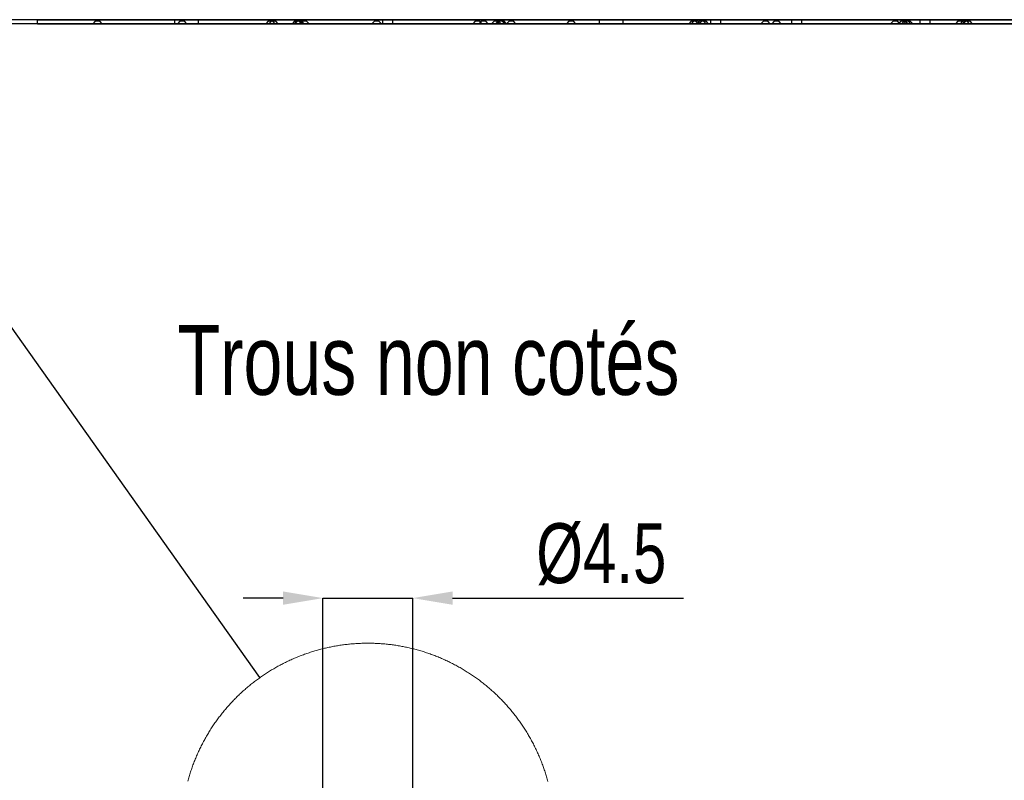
# Model space of a CAD drawing. Header units: millimetres. Extents: x 0 to 841, y 0 to 594.
# Tile 7 of 15: x 575 to 625, y 38 to 76. Entities that reach past the tile are written whole.
import ezdxf

# ---------------------------------------------------------------- set-up
doc = ezdxf.new("R2010")
doc.units = ezdxf.units.MM
doc.header["$PDSIZE"] = -1
doc.layers.add('COTES', color=1, linetype='Continuous')
doc.layers.add('NOTES', color=6, linetype='Continuous')
doc.layers.add('TRAIT-FORT', color=4, linetype='Continuous', lineweight=25)
doc.styles.add('SLDTEXTSTYLE0', font='TXT', dxfattribs={"width": 0.75})
doc.dimstyles.new('SLDDIMSTYLE8', dxfattribs={"dimtxt": 0.18, "dimasz": 2, "dimexe": 0, "dimexo": 0.0625, "dimgap": 0, "dimtad": 0, "dimtih": 1, "dimtoh": 1, "dimdec": 0, "dimrnd": 1e-09, "dimzin": 0, "dimdsep": 46, "dimtxsty": 'Standard', "dimblk1": 'NONE', "dimblk2": 'NONE', "dimsah": 1, "dimcen": 0.09, "dimadec": 0, "dimazin": 0, "dimtfac": 2, "dimtdec": 0, "dimtofl": 0, "dimtmove": 0, "dimatfit": 3, "dimldrblk": 'NONE', "dimfxl": 1, "dimfrac": 2, "dimtolj": 1, "dimtzin": 0, "dimarcsym": 0})
doc.dimstyles.new('SLDDIMSTYLE9', dxfattribs={"dimtxt": 3, "dimasz": 2, "dimexe": 0, "dimexo": 0.0625, "dimgap": 0.75, "dimtad": 1, "dimdec": 1, "dimrnd": 1e-09, "dimzin": 12, "dimdsep": 46, "dimtxsty": 'SLDTEXTSTYLE0', "dimsah": 1, "dimcen": 0.09, "dimadec": 0, "dimazin": 3, "dimtfac": 1, "dimtdec": 1, "dimtmove": 0, "dimatfit": 0, "dimfxl": 1, "dimfrac": 2, "dimtolj": 1, "dimtzin": 12, "dimarcsym": 0})

# ---------------------------------------------------------------- blocks, each defined once
blk = doc.blocks.new('_None')
blk = doc.blocks.new('_D_131')
at = {"layer": 'COTES', "color": 0, "lineweight": -2, "transparency": 16777216}
for p, q in [((588.504, 47.236), (586.504, 47.236)), ((590.504, 34.144), (590.504, 47.236)), ((590.504, 47.236), (595.004, 47.236)), ((595.004, 34.144), (595.004, 47.236)), ((597.004, 47.236), (608.587, 47.236))]:
    blk.add_line(p, q, dxfattribs=at)
at = {"layer": 'COTES', "color": 0, "transparency": 16777216}
for points in [[(588.504, 47.57), (588.504, 46.903), (590.504, 47.236)], [(597.004, 47.57), (597.004, 46.903), (595.004, 47.236)]]:
    blk.add_solid(points, dxfattribs=at)
at = {"layer": 'Defpoints', "color": 0, "transparency": 16777216}
for p in [(590.504, 47.236), (590.504, 34.081), (595.004, 34.081)]:
    blk.add_point(p, dxfattribs=at)
at = {"layer": 'COTES', "color": 0, "transparency": 16777216, "insert": (604.462, 50.986), "char_height": 3, "attachment_point": 2, "style": 'SLDTEXTSTYLE0'}
blk.add_mtext('\\A1;%%c4.5', dxfattribs=at)

msp = doc.modelspace()

# ---------------------------------------------------------------- linework, layer by layer
at = {"lineweight": 18, "flags": 128}
msp.add_lwpolyline([(583.73, 38.06083), (583.74621, 38.11982), (583.76266, 38.1787), (583.77935, 38.23747), (583.79676, 38.29613), (583.8144, 38.35467), (583.83228, 38.4131), (583.85064, 38.47141), (583.86947, 38.5296), (583.88855, 38.58766), (583.9081, 38.6456), (583.92812, 38.70341), (583.94839, 38.76108), (583.96913, 38.81863), (583.99011, 38.87603), (584.01157, 38.9333), (584.03327, 38.99043), (584.05544, 39.04741), (584.07785, 39.10424), (584.10098, 39.16093), (584.1241, 39.21747), (584.14771, 39.27385), (584.17179, 39.33008), (584.19611, 39.38615), (584.2209, 39.44206), (584.24594, 39.4978), (584.27145, 39.55338), (584.29743, 39.60879), (584.32366, 39.66403), (584.35013, 39.7191), (584.37707, 39.77399), (584.40425, 39.82871), (584.4319, 39.88325), (584.46004, 39.9376), (584.48841, 39.99177), (584.51702, 40.04576), (584.54611, 40.09955), (584.57543, 40.15316), (584.60523, 40.20657), (584.63527, 40.25978), (584.66579, 40.3128), (584.69655, 40.36561), (584.72778, 40.41823), (584.75925, 40.47063), (584.7912, 40.52283), (584.82315, 40.57483), (584.85581, 40.62661), (584.88871, 40.67817), (584.92185, 40.72952), (584.95523, 40.78066), (584.98909, 40.83157), (585.02342, 40.88226), (585.05799, 40.93272), (585.0928, 40.98296), (585.12785, 41.03297), (585.16337, 41.08274), (585.19913, 41.13229), (585.23537, 41.1816), (585.27185, 41.23067), (585.30857, 41.2795), (585.34576, 41.32809), (585.38319, 41.37643), (585.42086, 41.42453), (585.45901, 41.47238), (585.4974, 41.51999), (585.53602, 41.56734), (585.57512, 41.61443), (585.61446, 41.66127), (585.65404, 41.70785), (585.69385, 41.75417), (585.73415, 41.80023), (585.77468, 41.84603), (585.81545, 41.89156), (585.85645, 41.93682), (585.89794, 41.98181), (585.93966, 42.02653), (585.98162, 42.07098), (586.02382, 42.11515), (586.0665, 42.15904), (586.10918, 42.20265), (586.15233, 42.24598), (586.19572, 42.28903), (586.23959, 42.3318), (586.28346, 42.37428), (586.32781, 42.41646), (586.37215, 42.45836), (586.41698, 42.49997), (586.46204, 42.54128), (586.50758, 42.5823), (586.55311, 42.62301), (586.59889, 42.66343), (586.64514, 42.70355), (586.6914, 42.74337), (586.73813, 42.78288), (586.78509, 42.82209), (586.8323, 42.86098), (586.87975, 42.89957), (586.92743, 42.93785), (586.97535, 42.97581), (587.02351, 43.01346), (587.07191, 43.0508), (587.12055, 43.08781), (587.16942, 43.12451), (587.21854, 43.16089), (587.26789, 43.19694), (587.31748, 43.23267), (587.36731, 43.26808), (587.41738, 43.30315), (587.46769, 43.3379), (587.51823, 43.37232), (587.56901, 43.40641), (587.62004, 43.44017), (587.6713, 43.47359), (587.72256, 43.50668), (587.77429, 43.53942), (587.82603, 43.57184), (587.87824, 43.60391), (587.93046, 43.63563), (587.98291, 43.66702), (588.0356, 43.69806), (588.08853, 43.72876), (588.14146, 43.75911), (588.19486, 43.78912), (588.24827, 43.81877), (588.30191, 43.84807), (588.3558, 43.87702), (588.40992, 43.90562), (588.46404, 43.93387), (588.5184, 43.96176), (588.573, 43.98929), (588.62783, 44.01647), (588.68291, 44.04328), (588.73798, 44.06974), (588.79329, 44.09583), (588.84861, 44.12156), (588.9044, 44.14693), (588.96019, 44.17194), (589.01598, 44.19658), (589.07224, 44.22085), (589.12851, 44.24475), (589.18478, 44.26829), (589.24152, 44.29146), (589.29826, 44.31425), (589.35501, 44.33668), (589.41199, 44.35873), (589.46921, 44.38041), (589.52667, 44.40171), (589.58389, 44.42264), (589.64159, 44.44319), (589.69928, 44.46337), (589.75722, 44.48316), (589.81516, 44.50258), (589.87333, 44.52162), (589.9315, 44.54028), (589.98992, 44.55855), (590.04833, 44.57645), (590.10674, 44.59396), (590.16563, 44.61109), (590.22428, 44.62783), (590.28317, 44.64419), (590.3423, 44.66016), (590.40143, 44.67575), (590.46056, 44.69095), (590.51992, 44.70576), (590.57929, 44.72018), (590.63889, 44.73421), (590.6985, 44.74786), (590.7581, 44.76111), (590.81794, 44.77398), (590.87779, 44.78645), (590.93763, 44.79853), (590.99771, 44.81022), (591.05779, 44.82151), (591.11788, 44.83241), (591.17819, 44.84292), (591.23851, 44.85303), (591.29883, 44.86275), (591.35939, 44.87208), (591.41971, 44.881), (591.48027, 44.88954), (591.54083, 44.89767), (591.60163, 44.90541), (591.66218, 44.91275), (591.72298, 44.9197), (591.78378, 44.92625), (591.84457, 44.9324), (591.90561, 44.93815), (591.96641, 44.9435), (592.02744, 44.94845), (592.08824, 44.95301), (592.14927, 44.95717), (592.21031, 44.96093), (592.27134, 44.96428), (592.33238, 44.96724), (592.39365, 44.9698), (592.45469, 44.97196), (592.51572, 44.97372), (592.577, 44.97508), (592.63803, 44.97604), (592.69907, 44.9766), (592.76034, 44.97676), (592.82138, 44.97652), (592.88265, 44.97588), (592.94368, 44.97484), (593.00472, 44.9734), (593.06599, 44.97156), (593.12703, 44.96932), (593.18806, 44.96668), (593.2491, 44.96365), (593.31013, 44.96021), (593.37117, 44.95637), (593.4322, 44.95213), (593.49324, 44.9475), (593.55404, 44.94246), (593.61507, 44.93703), (593.67587, 44.9312), (593.73666, 44.92497), (593.79746, 44.91834), (593.85826, 44.91132), (593.91905, 44.9039), (593.97961, 44.89608), (594.04017, 44.88786), (594.10073, 44.87925), (594.16105, 44.87025), (594.22161, 44.86084), (594.28193, 44.85105), (594.34225, 44.84086), (594.40233, 44.83027), (594.46265, 44.81929), (594.52273, 44.80792), (594.58257, 44.79615), (594.64266, 44.78399), (594.7025, 44.77144), (594.7621, 44.7585), (594.82195, 44.74517), (594.88131, 44.73145), (594.94092, 44.71733), (595.00028, 44.70283), (595.05965, 44.68795), (595.11878, 44.67267), (595.17791, 44.65701), (595.23679, 44.64096), (595.29568, 44.62452), (595.35457, 44.6077), (595.41322, 44.5905), (595.47188, 44.57291), (595.53029, 44.55494), (595.58846, 44.53659), (595.64687, 44.51785), (595.70481, 44.49874), (595.76275, 44.47925), (595.82068, 44.45937), (595.87838, 44.43912), (595.93584, 44.4185), (595.9933, 44.39749), (596.05052, 44.37611), (596.10774, 44.35436), (596.16472, 44.33223), (596.22146, 44.30974), (596.27821, 44.28687), (596.33471, 44.26363), (596.39122, 44.24002), (596.44748, 44.21604), (596.50351, 44.19169), (596.55954, 44.16698), (596.61533, 44.1419), (596.67088, 44.11646), (596.7262, 44.09066), (596.78151, 44.06449), (596.83658, 44.03796), (596.89142, 44.01107), (596.94626, 43.98383), (597.00085, 43.95622), (597.05521, 43.92826), (597.10933, 43.89995), (597.16345, 43.87128), (597.2171, 43.84226), (597.27074, 43.81288), (597.32415, 43.78316), (597.37755, 43.75309), (597.43048, 43.72267), (597.48341, 43.6919), (597.53586, 43.66079), (597.58832, 43.62933), (597.64053, 43.59754), (597.69251, 43.5654), (597.74448, 43.53292), (597.79598, 43.5001), (597.84748, 43.46695), (597.8985, 43.43346), (597.94952, 43.39964), (598.00007, 43.36548), (598.05061, 43.331), (598.10092, 43.29618), (598.15098, 43.26104), (598.20081, 43.22557), (598.25041, 43.18977), (598.29976, 43.15366), (598.34863, 43.11722), (598.39751, 43.08046), (598.44615, 43.04338), (598.49455, 43.00598), (598.54271, 42.96827), (598.59063, 42.93024), (598.63831, 42.8919), (598.68552, 42.85325), (598.73273, 42.81429), (598.77969, 42.77502), (598.82619, 42.73545), (598.87244, 42.69558), (598.91869, 42.6554), (598.96447, 42.61492), (599.01001, 42.57414), (599.05531, 42.53306), (599.10037, 42.49169), (599.14495, 42.45003), (599.18954, 42.40807), (599.23364, 42.36583), (599.27775, 42.32329), (599.32138, 42.28047), (599.36454, 42.23737), (599.40769, 42.19398), (599.4506, 42.15031), (599.49304, 42.10636), (599.53524, 42.06213), (599.5772, 42.01763), (599.61869, 41.97286), (599.66017, 41.92781), (599.70118, 41.8825), (599.74195, 41.83692), (599.78248, 41.79107), (599.82254, 41.74496), (599.86235, 41.69858), (599.90193, 41.65195), (599.94127, 41.60506), (599.98013, 41.55791), (600.01876, 41.51051), (600.0569, 41.46286), (600.09505, 41.41496), (600.13272, 41.36681), (600.17015, 41.31842), (600.20711, 41.26978), (600.24382, 41.2209), (600.2803, 41.17178), (600.3163, 41.12243), (600.35207, 41.07283), (600.38759, 41.02301), (600.42264, 40.97296), (600.45745, 40.92267), (600.49178, 40.87216), (600.52611, 40.82143), (600.55973, 40.77047), (600.59334, 40.7193), (600.62625, 40.66791), (600.65915, 40.6163), (600.69157, 40.56447), (600.72376, 40.51244), (600.75547, 40.4602), (600.78694, 40.40775), (600.81793, 40.35509), (600.84869, 40.30224), (600.87897, 40.24918), (600.90901, 40.19593), (600.93881, 40.14248), (600.96814, 40.08884), (600.99723, 40.03501), (601.02584, 39.98098), (601.05397, 39.92678), (601.08186, 39.87239), (601.10952, 39.81781), (601.1367, 39.76306), (601.16364, 39.70813), (601.19011, 39.65303), (601.21609, 39.59775), (601.24208, 39.54231), (601.26735, 39.4867), (601.29239, 39.43092), (601.31718, 39.37498), (601.3415, 39.31888), (601.36534, 39.26262), (601.38895, 39.2062), (601.41207, 39.14964), (601.43496, 39.09292), (601.45737, 39.03605), (601.47955, 38.97904), (601.50124, 38.92189), (601.52246, 38.86459), (601.54344, 38.80716), (601.56419, 38.74959), (601.58445, 38.69189), (601.60424, 38.63405), (601.62355, 38.57609), (601.64262, 38.518), (601.66146, 38.45979), (601.67982, 38.40146), (601.6977, 38.343), (601.7151, 38.28444), (601.73227, 38.22575), (601.7492, 38.16696), (601.76565, 38.10806), (601.78162, 38.04905)], dxfattribs=at)
at = {"layer": 'TRAIT-FORT', "lineweight": 25}
for p, q in [((674.1988, 76.2161), (551.1988, 76.2161)), ((694.1988, 76.2161), (576.1988, 76.2161)), ((576.1988, 76.0161), (576.1988, 76.2161)), ((576.1988, 76.2161), (674.2038, 76.2161)), ((579.0863, 76.1386), (578.9638, 76.0161)), ((579.0863, 76.1386), (578.9638, 76.0161)), ((579.0863, 76.1386), (578.9638, 76.0161)), ((579.0863, 76.1386), (578.9638, 76.0161)), ((579.0863, 76.1386), (578.9638, 76.0161)), ((579.0863, 76.1386), (578.9638, 76.0161)), ((579.0863, 76.1386), (578.9638, 76.0161)), ((579.0863, 76.1386), (578.9638, 76.0161)), ((579.0863, 76.1386), (578.9638, 76.0161)), ((579.0863, 76.1386), (578.9638, 76.0161)), ((579.0863, 76.1386), (578.9638, 76.0161)), ((579.0863, 76.1386), (578.9638, 76.0161)), ((579.0863, 76.1386), (578.9638, 76.0161)), ((579.0863, 76.1386), (578.9638, 76.0161)), ((579.0863, 76.1386), (578.9638, 76.0161)), ((579.0863, 76.1386), (578.9638, 76.0161)), ((579.0863, 76.1386), (578.9638, 76.0161)), ((579.0863, 76.1386), (578.9638, 76.0161)), ((579.0863, 76.1386), (578.9638, 76.0161)), ((579.0863, 76.1386), (578.9638, 76.0161)), ((579.0863, 76.1386), (578.9638, 76.0161)), ((579.0863, 76.1386), (578.9638, 76.0161)), ((579.0863, 76.1386), (578.9638, 76.0161)), ((579.0863, 76.1386), (578.9638, 76.0161)), ((579.0863, 76.1386), (578.9638, 76.0161)), ((579.0863, 76.1386), (578.9638, 76.0161)), ((579.0863, 76.1386), (578.9638, 76.0161)), ((579.0863, 76.2161), (579.0863, 76.1386)), ((579.0863, 76.2161), (579.0863, 76.1386)), ((579.0863, 76.2161), (579.0863, 76.1386)), ((579.0863, 76.2161), (579.0863, 76.1386)), ((579.0863, 76.2161), (579.0863, 76.1386)), ((579.0863, 76.2161), (579.0863, 76.1386)), ((579.0863, 76.2161), (579.0863, 76.1386)), ((579.0863, 76.2161), (579.0863, 76.1386)), ((579.0863, 76.2161), (579.0863, 76.1386)), ((579.0863, 76.2161), (579.0863, 76.1386)), ((579.0863, 76.2161), (579.0863, 76.1386)), ((579.0863, 76.2161), (579.0863, 76.1386)), ((579.0863, 76.2161), (579.0863, 76.1386)), ((579.0863, 76.2161), (579.0863, 76.1386)), ((579.0863, 76.2161), (579.0863, 76.1386)), ((579.0863, 76.2161), (579.0863, 76.1386)), ((579.0863, 76.2161), (579.0863, 76.1386)), ((579.0863, 76.2161), (579.0863, 76.1386)), ((579.0863, 76.2161), (579.0863, 76.1386)), ((579.0863, 76.2161), (579.0863, 76.1386)), ((579.0863, 76.2161), (579.0863, 76.1386)), ((579.0863, 76.2161), (579.0863, 76.1386)), ((579.0863, 76.2161), (579.0863, 76.1386)), ((579.0863, 76.2161), (579.0863, 76.1386)), ((579.0863, 76.2161), (579.0863, 76.1386)), ((579.0863, 76.2161), (579.0863, 76.1386)), ((579.0863, 76.2161), (579.0863, 76.1386)), ((579.0863, 76.2161), (579.3113, 76.2161)), ((579.0863, 76.2161), (579.3113, 76.2161)), ((579.0863, 76.2161), (579.3113, 76.2161)), ((579.0863, 76.2161), (579.3113, 76.2161)), ((579.0863, 76.2161), (579.3113, 76.2161)), ((579.0863, 76.2161), (579.3113, 76.2161)), ((579.0863, 76.2161), (579.3113, 76.2161)), ((579.0863, 76.2161), (579.3113, 76.2161)), ((579.0863, 76.2161), (579.3113, 76.2161)), ((579.0863, 76.2161), (579.3113, 76.2161)), ((579.0863, 76.2161), (579.3113, 76.2161)), ((579.0863, 76.2161), (579.3113, 76.2161)), ((579.0863, 76.2161), (579.3113, 76.2161)), ((579.0863, 76.2161), (579.3113, 76.2161)), ((579.0863, 76.2161), (579.3113, 76.2161)), ((579.0863, 76.2161), (579.3113, 76.2161)), ((579.0863, 76.2161), (579.3113, 76.2161)), ((579.0863, 76.2161), (579.3113, 76.2161)), ((579.0863, 76.2161), (579.3113, 76.2161)), ((579.0863, 76.2161), (579.3113, 76.2161)), ((579.0863, 76.2161), (579.3113, 76.2161)), ((579.0863, 76.2161), (579.3113, 76.2161)), ((579.0863, 76.2161), (579.3113, 76.2161)), ((579.0863, 76.2161), (579.3113, 76.2161)), ((579.0863, 76.2161), (579.3113, 76.2161)), ((579.0863, 76.2161), (579.3113, 76.2161)), ((579.0863, 76.2161), (579.3113, 76.2161)), ((579.3113, 76.1386), (579.0863, 76.1386)), ((579.3113, 76.1386), (579.0863, 76.1386)), ((579.3113, 76.1386), (579.0863, 76.1386)), ((579.3113, 76.1386), (579.0863, 76.1386)), ((579.3113, 76.1386), (579.0863, 76.1386)), ((579.3113, 76.1386), (579.0863, 76.1386)), ((579.3113, 76.1386), (579.0863, 76.1386)), ((579.3113, 76.1386), (579.0863, 76.1386)), ((579.3113, 76.1386), (579.0863, 76.1386)), ((579.3113, 76.1386), (579.0863, 76.1386)), ((579.3113, 76.1386), (579.0863, 76.1386)), ((579.3113, 76.1386), (579.0863, 76.1386)), ((579.3113, 76.1386), (579.0863, 76.1386)), ((579.3113, 76.1386), (579.0863, 76.1386)), ((579.3113, 76.1386), (579.0863, 76.1386)), ((579.3113, 76.1386), (579.0863, 76.1386)), ((579.3113, 76.1386), (579.0863, 76.1386)), ((579.3113, 76.1386), (579.0863, 76.1386)), ((579.3113, 76.1386), (579.0863, 76.1386)), ((579.3113, 76.1386), (579.0863, 76.1386)), ((579.3113, 76.1386), (579.0863, 76.1386)), ((579.3113, 76.1386), (579.0863, 76.1386)), ((579.3113, 76.1386), (579.0863, 76.1386)), ((579.3113, 76.1386), (579.0863, 76.1386)), ((579.3113, 76.1386), (579.0863, 76.1386)), ((579.3113, 76.1386), (579.0863, 76.1386)), ((579.3113, 76.1386), (579.0863, 76.1386)), ((579.3113, 76.1386), (579.3113, 76.2161)), ((579.3113, 76.1386), (579.3113, 76.2161)), ((579.3113, 76.1386), (579.3113, 76.2161)), ((579.3113, 76.1386), (579.3113, 76.2161)), ((579.3113, 76.1386), (579.3113, 76.2161)), ((579.3113, 76.1386), (579.3113, 76.2161)), ((579.3113, 76.1386), (579.3113, 76.2161)), ((579.3113, 76.1386), (579.3113, 76.2161)), ((579.3113, 76.1386), (579.3113, 76.2161)), ((579.3113, 76.1386), (579.3113, 76.2161)), ((579.3113, 76.1386), (579.3113, 76.2161)), ((579.3113, 76.1386), (579.3113, 76.2161)), ((579.3113, 76.1386), (579.3113, 76.2161)), ((579.3113, 76.1386), (579.3113, 76.2161)), ((579.3113, 76.1386), (579.3113, 76.2161)), ((579.3113, 76.1386), (579.3113, 76.2161)), ((579.3113, 76.1386), (579.3113, 76.2161)), ((579.3113, 76.1386), (579.3113, 76.2161)), ((579.3113, 76.1386), (579.3113, 76.2161)), ((579.3113, 76.1386), (579.3113, 76.2161)), ((579.3113, 76.1386), (579.3113, 76.2161)), ((579.3113, 76.1386), (579.3113, 76.2161)), ((579.3113, 76.1386), (579.3113, 76.2161)), ((579.3113, 76.1386), (579.3113, 76.2161)), ((579.3113, 76.1386), (579.3113, 76.2161)), ((579.3113, 76.1386), (579.3113, 76.2161)), ((579.3113, 76.1386), (579.3113, 76.2161)), ((579.4338, 76.0161), (579.3113, 76.1386)), ((579.4338, 76.0161), (579.3113, 76.1386)), ((579.4338, 76.0161), (579.3113, 76.1386)), ((579.4338, 76.0161), (579.3113, 76.1386)), ((579.4338, 76.0161), (579.3113, 76.1386)), ((579.4338, 76.0161), (579.3113, 76.1386)), ((579.4338, 76.0161), (579.3113, 76.1386)), ((579.4338, 76.0161), (579.3113, 76.1386)), ((579.4338, 76.0161), (579.3113, 76.1386)), ((579.4338, 76.0161), (579.3113, 76.1386)), ((579.4338, 76.0161), (579.3113, 76.1386)), ((579.4338, 76.0161), (579.3113, 76.1386)), ((579.4338, 76.0161), (579.3113, 76.1386)), ((579.4338, 76.0161), (579.3113, 76.1386)), ((579.4338, 76.0161), (579.3113, 76.1386)), ((579.4338, 76.0161), (579.3113, 76.1386)), ((579.4338, 76.0161), (579.3113, 76.1386)), ((579.4338, 76.0161), (579.3113, 76.1386)), ((579.4338, 76.0161), (579.3113, 76.1386)), ((579.4338, 76.0161), (579.3113, 76.1386)), ((579.4338, 76.0161), (579.3113, 76.1386)), ((579.4338, 76.0161), (579.3113, 76.1386)), ((579.4338, 76.0161), (579.3113, 76.1386)), ((579.4338, 76.0161), (579.3113, 76.1386)), ((579.4338, 76.0161), (579.3113, 76.1386)), ((579.4338, 76.0161), (579.3113, 76.1386)), ((579.4338, 76.0161), (579.3113, 76.1386)), ((583.05786, 76.2161), (583.05786, 76.0161)), ((583.05786, 76.2161), (583.05786, 76.0161)), ((583.05786, 76.2161), (583.05786, 76.0161)), ((583.05786, 76.2161), (583.05786, 76.0161)), ((583.05786, 76.2161), (584.25786, 76.2161)), ((583.05786, 76.2161), (584.25786, 76.2161)), ((583.05786, 76.2161), (584.25786, 76.2161)), ((583.05786, 76.2161), (584.25786, 76.2161)), ((583.3363, 76.1386), (583.2138, 76.0161)), ((583.3363, 76.1386), (583.2138, 76.0161)), ((583.3363, 76.2161), (583.3363, 76.1386)), ((583.3363, 76.2161), (583.3363, 76.1386)), ((583.3363, 76.2161), (583.5613, 76.2161)), ((583.3363, 76.2161), (583.5613, 76.2161)), ((583.5613, 76.1386), (583.3363, 76.1386)), ((583.5613, 76.1386), (583.3363, 76.1386)), ((583.5613, 76.1386), (583.5613, 76.2161)), ((583.5613, 76.1386), (583.5613, 76.2161)), ((583.6838, 76.0161), (583.5613, 76.1386)), ((583.6838, 76.0161), (583.5613, 76.1386)), ((584.25786, 76.0161), (584.25786, 76.2161)), ((584.25786, 76.0161), (584.25786, 76.2161)), ((584.25786, 76.0161), (584.25786, 76.2161)), ((584.25786, 76.0161), (584.25786, 76.2161)), ((587.7613, 76.1386), (587.6388, 76.0161)), ((587.7613, 76.2161), (587.7613, 76.1386)), ((587.7613, 76.2161), (587.9863, 76.2161)), ((587.9863, 76.1386), (587.7613, 76.1386)), ((587.91267, 76.1386), (587.79017, 76.0161)), ((587.91267, 76.2161), (587.91267, 76.1386)), ((587.91267, 76.2161), (588.13767, 76.2161)), ((588.13767, 76.1386), (587.91267, 76.1386)), ((587.9863, 76.1386), (587.9863, 76.2161)), ((588.1088, 76.0161), (587.9863, 76.1386)), ((588.13767, 76.1386), (588.13767, 76.2161)), ((588.26017, 76.0161), (588.13767, 76.1386)), ((589.0863, 76.1386), (588.9638, 76.0161)), ((589.0863, 76.1386), (588.9638, 76.0161)), ((589.0863, 76.1386), (588.9638, 76.0161)), ((589.0863, 76.1386), (588.9638, 76.0161)), ((589.0863, 76.1386), (588.9638, 76.0161)), ((589.0863, 76.1386), (588.9638, 76.0161)), ((589.0863, 76.1386), (588.9638, 76.0161)), ((589.18367, 76.1386), (589.06117, 76.0161)), ((589.0863, 76.2161), (589.0863, 76.1386)), ((589.0863, 76.2161), (589.0863, 76.1386)), ((589.0863, 76.2161), (589.0863, 76.1386)), ((589.0863, 76.2161), (589.0863, 76.1386)), ((589.0863, 76.2161), (589.0863, 76.1386)), ((589.0863, 76.2161), (589.0863, 76.1386)), ((589.0863, 76.2161), (589.0863, 76.1386)), ((589.0863, 76.2161), (589.3113, 76.2161)), ((589.0863, 76.2161), (589.3113, 76.2161)), ((589.0863, 76.2161), (589.3113, 76.2161)), ((589.0863, 76.2161), (589.3113, 76.2161)), ((589.0863, 76.2161), (589.3113, 76.2161)), ((589.0863, 76.2161), (589.3113, 76.2161)), ((589.0863, 76.2161), (589.3113, 76.2161)), ((589.3113, 76.1386), (589.0863, 76.1386)), ((589.3113, 76.1386), (589.0863, 76.1386)), ((589.3113, 76.1386), (589.0863, 76.1386)), ((589.3113, 76.1386), (589.0863, 76.1386)), ((589.3113, 76.1386), (589.0863, 76.1386)), ((589.3113, 76.1386), (589.0863, 76.1386)), ((589.3113, 76.1386), (589.0863, 76.1386)), ((589.22267, 76.1386), (589.10017, 76.0161)), ((589.18367, 76.2161), (589.18367, 76.1386)), ((589.18367, 76.2161), (589.40867, 76.2161)), ((589.40867, 76.1386), (589.18367, 76.1386)), ((589.22267, 76.2161), (589.22267, 76.1386)), ((589.22267, 76.2161), (589.44767, 76.2161)), ((589.44767, 76.1386), (589.22267, 76.1386)), ((589.3113, 76.1386), (589.3113, 76.2161)), ((589.3113, 76.1386), (589.3113, 76.2161)), ((589.3113, 76.1386), (589.3113, 76.2161)), ((589.3113, 76.1386), (589.3113, 76.2161)), ((589.3113, 76.1386), (589.3113, 76.2161)), ((589.3113, 76.1386), (589.3113, 76.2161)), ((589.3113, 76.1386), (589.3113, 76.2161)), ((589.4338, 76.0161), (589.3113, 76.1386)), ((589.4338, 76.0161), (589.3113, 76.1386)), ((589.4338, 76.0161), (589.3113, 76.1386)), ((589.4338, 76.0161), (589.3113, 76.1386)), ((589.4338, 76.0161), (589.3113, 76.1386)), ((589.4338, 76.0161), (589.3113, 76.1386)), ((589.4338, 76.0161), (589.3113, 76.1386)), ((589.4613, 76.1386), (589.3388, 76.0161)), ((589.4613, 76.1386), (589.3388, 76.0161)), ((589.40867, 76.1386), (589.40867, 76.2161)), ((589.53117, 76.0161), (589.40867, 76.1386)), ((589.44767, 76.1386), (589.44767, 76.2161)), ((589.57017, 76.0161), (589.44767, 76.1386)), ((589.4613, 76.2161), (589.4613, 76.1386)), ((589.4613, 76.2161), (589.4613, 76.1386)), ((589.4613, 76.2161), (589.6863, 76.2161)), ((589.4613, 76.2161), (589.6863, 76.2161)), ((589.6863, 76.1386), (589.4613, 76.1386)), ((589.6863, 76.1386), (589.4613, 76.1386)), ((589.6863, 76.1386), (589.6863, 76.2161)), ((589.6863, 76.1386), (589.6863, 76.2161)), ((589.8088, 76.0161), (589.6863, 76.1386)), ((589.8088, 76.0161), (589.6863, 76.1386)), ((593.0863, 76.1386), (592.9638, 76.0161)), ((593.0863, 76.1386), (592.9638, 76.0161)), ((593.0863, 76.2161), (593.0863, 76.1386)), ((593.0863, 76.2161), (593.0863, 76.1386)), ((593.0863, 76.2161), (593.3113, 76.2161)), ((593.0863, 76.2161), (593.3113, 76.2161)), ((593.3113, 76.1386), (593.0863, 76.1386)), ((593.3113, 76.1386), (593.0863, 76.1386)), ((593.3113, 76.1386), (593.3113, 76.2161)), ((593.3113, 76.1386), (593.3113, 76.2161)), ((593.4338, 76.0161), (593.3113, 76.1386)), ((593.4338, 76.0161), (593.3113, 76.1386)), ((594.00786, 76.2161), (593.50786, 76.2161)), ((593.50786, 76.0161), (593.50786, 76.2161)), ((593.50786, 76.2161), (594.00786, 76.2161)), ((594.00786, 76.0161), (594.00786, 76.2161)), ((594.00786, 76.2161), (614.00786, 76.2161)), ((598.1363, 76.1386), (598.0138, 76.0161)), ((598.1363, 76.2161), (598.1363, 76.1386)), ((598.1363, 76.2161), (598.3613, 76.2161)), ((598.3613, 76.1386), (598.1363, 76.1386)), ((598.43903, 76.1386), (598.31653, 76.0161)), ((598.3613, 76.1386), (598.3613, 76.2161)), ((598.4838, 76.0161), (598.3613, 76.1386)), ((598.43903, 76.2161), (598.43903, 76.1386)), ((598.43903, 76.2161), (598.66403, 76.2161)), ((598.66403, 76.1386), (598.43903, 76.1386)), ((598.66403, 76.1386), (598.66403, 76.2161)), ((598.78653, 76.0161), (598.66403, 76.1386)), ((599.0863, 76.1386), (598.9638, 76.0161)), ((599.0863, 76.1386), (598.9638, 76.0161)), ((599.0863, 76.1386), (598.9638, 76.0161)), ((599.0863, 76.1386), (598.9638, 76.0161)), ((599.0863, 76.1386), (598.9638, 76.0161)), ((599.0863, 76.1386), (598.9638, 76.0161)), ((599.0863, 76.1386), (598.9638, 76.0161)), ((599.0863, 76.2161), (599.0863, 76.1386)), ((599.0863, 76.2161), (599.0863, 76.1386)), ((599.0863, 76.2161), (599.0863, 76.1386)), ((599.0863, 76.2161), (599.0863, 76.1386)), ((599.0863, 76.2161), (599.0863, 76.1386)), ((599.0863, 76.2161), (599.0863, 76.1386)), ((599.0863, 76.2161), (599.0863, 76.1386)), ((599.0863, 76.2161), (599.3113, 76.2161)), ((599.0863, 76.2161), (599.3113, 76.2161)), ((599.0863, 76.2161), (599.3113, 76.2161)), ((599.0863, 76.2161), (599.3113, 76.2161)), ((599.0863, 76.2161), (599.3113, 76.2161)), ((599.0863, 76.2161), (599.3113, 76.2161)), ((599.0863, 76.2161), (599.3113, 76.2161)), ((599.3113, 76.1386), (599.0863, 76.1386)), ((599.3113, 76.1386), (599.0863, 76.1386)), ((599.3113, 76.1386), (599.0863, 76.1386)), ((599.3113, 76.1386), (599.0863, 76.1386)), ((599.3113, 76.1386), (599.0863, 76.1386)), ((599.3113, 76.1386), (599.0863, 76.1386)), ((599.3113, 76.1386), (599.0863, 76.1386)), ((599.28103, 76.1386), (599.15853, 76.0161)), ((599.35903, 76.1386), (599.23653, 76.0161)), ((599.28103, 76.2161), (599.28103, 76.1386)), ((599.28103, 76.2161), (599.50603, 76.2161)), ((599.50603, 76.1386), (599.28103, 76.1386)), ((599.3113, 76.1386), (599.3113, 76.2161)), ((599.3113, 76.1386), (599.3113, 76.2161)), ((599.3113, 76.1386), (599.3113, 76.2161)), ((599.3113, 76.1386), (599.3113, 76.2161)), ((599.3113, 76.1386), (599.3113, 76.2161)), ((599.3113, 76.1386), (599.3113, 76.2161)), ((599.3113, 76.1386), (599.3113, 76.2161)), ((599.4338, 76.0161), (599.3113, 76.1386)), ((599.4338, 76.0161), (599.3113, 76.1386)), ((599.4338, 76.0161), (599.3113, 76.1386)), ((599.4338, 76.0161), (599.3113, 76.1386)), ((599.4338, 76.0161), (599.3113, 76.1386)), ((599.4338, 76.0161), (599.3113, 76.1386)), ((599.4338, 76.0161), (599.3113, 76.1386)), ((599.35903, 76.2161), (599.35903, 76.1386)), ((599.35903, 76.2161), (599.58403, 76.2161)), ((599.58403, 76.1386), (599.35903, 76.1386)), ((599.50603, 76.1386), (599.50603, 76.2161)), ((599.62853, 76.0161), (599.50603, 76.1386)), ((599.58403, 76.1386), (599.58403, 76.2161)), ((599.70653, 76.0161), (599.58403, 76.1386)), ((599.8363, 76.1386), (599.7138, 76.0161)), ((599.8363, 76.1386), (599.7138, 76.0161)), ((599.8363, 76.2161), (599.8363, 76.1386)), ((599.8363, 76.2161), (599.8363, 76.1386)), ((599.8363, 76.2161), (600.0613, 76.2161)), ((599.8363, 76.2161), (600.0613, 76.2161)), ((600.0613, 76.1386), (599.8363, 76.1386)), ((600.0613, 76.1386), (599.8363, 76.1386)), ((600.0613, 76.1386), (600.0613, 76.2161)), ((600.0613, 76.1386), (600.0613, 76.2161)), ((600.1838, 76.0161), (600.0613, 76.1386)), ((600.1838, 76.0161), (600.0613, 76.1386)), ((602.8363, 76.1386), (602.7138, 76.0161)), ((602.8363, 76.1386), (602.7138, 76.0161)), ((602.8363, 76.2161), (602.8363, 76.1386)), ((602.8363, 76.2161), (602.8363, 76.1386)), ((602.8363, 76.2161), (603.0613, 76.2161)), ((602.8363, 76.2161), (603.0613, 76.2161)), ((603.0613, 76.1386), (602.8363, 76.1386)), ((603.0613, 76.1386), (602.8363, 76.1386)), ((603.0613, 76.1386), (603.0613, 76.2161)), ((603.0613, 76.1386), (603.0613, 76.2161)), ((603.1838, 76.0161), (603.0613, 76.1386)), ((603.1838, 76.0161), (603.0613, 76.1386)), ((604.35786, 76.2161), (604.35786, 76.0161)), ((604.35786, 76.2161), (604.35786, 76.0161)), ((604.35786, 76.2161), (604.35786, 76.0161)), ((604.35786, 76.2161), (604.35786, 76.0161)), ((604.35786, 76.2161), (604.35786, 76.0161)), ((604.35786, 76.2161), (604.35786, 76.0161)), ((604.35786, 76.2161), (604.35786, 76.0161)), ((604.35786, 76.2161), (604.35786, 76.0161)), ((604.35786, 76.2161), (605.55786, 76.2161)), ((604.35786, 76.2161), (605.55786, 76.2161)), ((604.35786, 76.2161), (605.55786, 76.2161)), ((604.35786, 76.2161), (605.55786, 76.2161)), ((604.35786, 76.2161), (605.55786, 76.2161)), ((604.35786, 76.2161), (605.55786, 76.2161)), ((604.35786, 76.2161), (605.55786, 76.2161)), ((604.35786, 76.2161), (605.55786, 76.2161)), ((605.55786, 76.0161), (605.55786, 76.2161)), ((605.55786, 76.0161), (605.55786, 76.2161)), ((605.55786, 76.0161), (605.55786, 76.2161)), ((605.55786, 76.0161), (605.55786, 76.2161)), ((605.55786, 76.0161), (605.55786, 76.2161)), ((605.55786, 76.0161), (605.55786, 76.2161)), ((605.55786, 76.0161), (605.55786, 76.2161)), ((605.55786, 76.0161), (605.55786, 76.2161)), ((608.96539, 76.1386), (608.84289, 76.0161)), ((609.0863, 76.1386), (608.9638, 76.0161)), ((609.0863, 76.1386), (608.9638, 76.0161)), ((609.0863, 76.1386), (608.9638, 76.0161)), ((609.0863, 76.1386), (608.9638, 76.0161)), ((609.0863, 76.1386), (608.9638, 76.0161)), ((609.0863, 76.1386), (608.9638, 76.0161)), ((609.0863, 76.1386), (608.9638, 76.0161)), ((608.96539, 76.2161), (608.96539, 76.1386)), ((608.96539, 76.2161), (609.19039, 76.2161)), ((609.19039, 76.1386), (608.96539, 76.1386)), ((609.0863, 76.2161), (609.0863, 76.1386)), ((609.0863, 76.2161), (609.0863, 76.1386)), ((609.0863, 76.2161), (609.0863, 76.1386)), ((609.0863, 76.2161), (609.0863, 76.1386)), ((609.0863, 76.2161), (609.0863, 76.1386)), ((609.0863, 76.2161), (609.0863, 76.1386)), ((609.0863, 76.2161), (609.0863, 76.1386)), ((609.0863, 76.2161), (609.3113, 76.2161)), ((609.0863, 76.2161), (609.3113, 76.2161)), ((609.0863, 76.2161), (609.3113, 76.2161)), ((609.0863, 76.2161), (609.3113, 76.2161)), ((609.0863, 76.2161), (609.3113, 76.2161)), ((609.0863, 76.2161), (609.3113, 76.2161)), ((609.0863, 76.2161), (609.3113, 76.2161)), ((609.3113, 76.1386), (609.0863, 76.1386)), ((609.3113, 76.1386), (609.0863, 76.1386)), ((609.3113, 76.1386), (609.0863, 76.1386)), ((609.3113, 76.1386), (609.0863, 76.1386)), ((609.3113, 76.1386), (609.0863, 76.1386)), ((609.3113, 76.1386), (609.0863, 76.1386)), ((609.3113, 76.1386), (609.0863, 76.1386)), ((609.19039, 76.1386), (609.19039, 76.2161)), ((609.31289, 76.0161), (609.19039, 76.1386)), ((609.37839, 76.1386), (609.25589, 76.0161)), ((609.3113, 76.1386), (609.3113, 76.2161)), ((609.3113, 76.1386), (609.3113, 76.2161)), ((609.3113, 76.1386), (609.3113, 76.2161)), ((609.3113, 76.1386), (609.3113, 76.2161)), ((609.3113, 76.1386), (609.3113, 76.2161)), ((609.3113, 76.1386), (609.3113, 76.2161)), ((609.3113, 76.1386), (609.3113, 76.2161)), ((609.4338, 76.0161), (609.3113, 76.1386)), ((609.4338, 76.0161), (609.3113, 76.1386)), ((609.4338, 76.0161), (609.3113, 76.1386)), ((609.4338, 76.0161), (609.3113, 76.1386)), ((609.4338, 76.0161), (609.3113, 76.1386)), ((609.4338, 76.0161), (609.3113, 76.1386)), ((609.4338, 76.0161), (609.3113, 76.1386)), ((609.49539, 76.1386), (609.37289, 76.0161)), ((609.37839, 76.2161), (609.37839, 76.1386)), ((609.37839, 76.2161), (609.60339, 76.2161)), ((609.60339, 76.1386), (609.37839, 76.1386)), ((609.49539, 76.2161), (609.49539, 76.1386)), ((609.49539, 76.2161), (609.72039, 76.2161)), ((609.72039, 76.1386), (609.49539, 76.1386)), ((609.60339, 76.1386), (609.60339, 76.2161)), ((609.72589, 76.0161), (609.60339, 76.1386)), ((609.72039, 76.1386), (609.72039, 76.2161)), ((609.84289, 76.0161), (609.72039, 76.1386)), ((609.9488, 76.0161), (609.9488, 76.2161)), ((610.4488, 76.2161), (609.9488, 76.2161)), ((609.9488, 76.2161), (610.4488, 76.2161)), ((610.4488, 76.2161), (620.4488, 76.2161)), ((610.4488, 76.0161), (610.4488, 76.2161)), ((612.5863, 76.1386), (612.4638, 76.0161)), ((612.5863, 76.1386), (612.4638, 76.0161)), ((612.5863, 76.1386), (612.4638, 76.0161)), ((612.5863, 76.1386), (612.4638, 76.0161)), ((612.5863, 76.1386), (612.4638, 76.0161)), ((612.5863, 76.2161), (612.5863, 76.1386)), ((612.5863, 76.2161), (612.5863, 76.1386)), ((612.5863, 76.2161), (612.5863, 76.1386)), ((612.5863, 76.2161), (612.5863, 76.1386)), ((612.5863, 76.2161), (612.5863, 76.1386)), ((612.5863, 76.2161), (612.8113, 76.2161)), ((612.5863, 76.2161), (612.8113, 76.2161)), ((612.5863, 76.2161), (612.8113, 76.2161)), ((612.5863, 76.2161), (612.8113, 76.2161)), ((612.5863, 76.2161), (612.8113, 76.2161)), ((612.8113, 76.1386), (612.5863, 76.1386)), ((612.8113, 76.1386), (612.5863, 76.1386)), ((612.8113, 76.1386), (612.5863, 76.1386)), ((612.8113, 76.1386), (612.5863, 76.1386)), ((612.8113, 76.1386), (612.5863, 76.1386)), ((612.8113, 76.1386), (612.8113, 76.2161)), ((612.8113, 76.1386), (612.8113, 76.2161)), ((612.8113, 76.1386), (612.8113, 76.2161)), ((612.8113, 76.1386), (612.8113, 76.2161)), ((612.8113, 76.1386), (612.8113, 76.2161)), ((612.9338, 76.0161), (612.8113, 76.1386)), ((612.9338, 76.0161), (612.8113, 76.1386)), ((612.9338, 76.0161), (612.8113, 76.1386)), ((612.9338, 76.0161), (612.8113, 76.1386)), ((612.9338, 76.0161), (612.8113, 76.1386)), ((613.1363, 76.1386), (613.0138, 76.0161)), ((613.1363, 76.1386), (613.0138, 76.0161)), ((613.1363, 76.1386), (613.0138, 76.0161)), ((613.1363, 76.2161), (613.1363, 76.1386)), ((613.1363, 76.2161), (613.1363, 76.1386)), ((613.1363, 76.2161), (613.1363, 76.1386)), ((613.1363, 76.2161), (613.3613, 76.2161)), ((613.1363, 76.2161), (613.3613, 76.2161)), ((613.1363, 76.2161), (613.3613, 76.2161)), ((613.3613, 76.1386), (613.1363, 76.1386)), ((613.3613, 76.1386), (613.1363, 76.1386)), ((613.3613, 76.1386), (613.1363, 76.1386)), ((613.3613, 76.1386), (613.3613, 76.2161)), ((613.3613, 76.1386), (613.3613, 76.2161)), ((613.3613, 76.1386), (613.3613, 76.2161)), ((613.4838, 76.0161), (613.3613, 76.1386)), ((613.4838, 76.0161), (613.3613, 76.1386)), ((613.4838, 76.0161), (613.3613, 76.1386)), ((614.00786, 76.0161), (614.00786, 76.2161)), ((614.50786, 76.2161), (614.00786, 76.2161)), ((614.00786, 76.2161), (614.50786, 76.2161)), ((614.50786, 76.0161), (614.50786, 76.2161)), ((619.0863, 76.1386), (618.9638, 76.0161)), ((619.0863, 76.1386), (618.9638, 76.0161)), ((619.0863, 76.1386), (618.9638, 76.0161)), ((619.0863, 76.1386), (618.9638, 76.0161)), ((619.0863, 76.1386), (618.9638, 76.0161)), ((619.0863, 76.1386), (618.9638, 76.0161)), ((619.0863, 76.1386), (618.9638, 76.0161)), ((619.0863, 76.1386), (618.9638, 76.0161)), ((619.0863, 76.1386), (618.9638, 76.0161)), ((619.0863, 76.1386), (618.9638, 76.0161)), ((619.0863, 76.1386), (618.9638, 76.0161)), ((619.0863, 76.2161), (619.0863, 76.1386)), ((619.0863, 76.2161), (619.0863, 76.1386)), ((619.0863, 76.2161), (619.0863, 76.1386)), ((619.0863, 76.2161), (619.0863, 76.1386)), ((619.0863, 76.2161), (619.0863, 76.1386)), ((619.0863, 76.2161), (619.0863, 76.1386)), ((619.0863, 76.2161), (619.0863, 76.1386)), ((619.0863, 76.2161), (619.0863, 76.1386)), ((619.0863, 76.2161), (619.0863, 76.1386)), ((619.0863, 76.2161), (619.0863, 76.1386)), ((619.0863, 76.2161), (619.0863, 76.1386)), ((619.0863, 76.2161), (619.3113, 76.2161)), ((619.0863, 76.2161), (619.3113, 76.2161)), ((619.0863, 76.2161), (619.3113, 76.2161)), ((619.0863, 76.2161), (619.3113, 76.2161)), ((619.0863, 76.2161), (619.3113, 76.2161)), ((619.0863, 76.2161), (619.3113, 76.2161)), ((619.0863, 76.2161), (619.3113, 76.2161)), ((619.0863, 76.2161), (619.3113, 76.2161)), ((619.0863, 76.2161), (619.3113, 76.2161)), ((619.0863, 76.2161), (619.3113, 76.2161)), ((619.0863, 76.2161), (619.3113, 76.2161)), ((619.3113, 76.1386), (619.0863, 76.1386)), ((619.3113, 76.1386), (619.0863, 76.1386)), ((619.3113, 76.1386), (619.0863, 76.1386)), ((619.3113, 76.1386), (619.0863, 76.1386)), ((619.3113, 76.1386), (619.0863, 76.1386)), ((619.3113, 76.1386), (619.0863, 76.1386)), ((619.3113, 76.1386), (619.0863, 76.1386)), ((619.3113, 76.1386), (619.0863, 76.1386)), ((619.3113, 76.1386), (619.0863, 76.1386)), ((619.3113, 76.1386), (619.0863, 76.1386)), ((619.3113, 76.1386), (619.0863, 76.1386)), ((619.3113, 76.1386), (619.3113, 76.2161)), ((619.3113, 76.1386), (619.3113, 76.2161)), ((619.3113, 76.1386), (619.3113, 76.2161)), ((619.3113, 76.1386), (619.3113, 76.2161)), ((619.3113, 76.1386), (619.3113, 76.2161)), ((619.3113, 76.1386), (619.3113, 76.2161)), ((619.3113, 76.1386), (619.3113, 76.2161)), ((619.3113, 76.1386), (619.3113, 76.2161)), ((619.3113, 76.1386), (619.3113, 76.2161)), ((619.3113, 76.1386), (619.3113, 76.2161)), ((619.3113, 76.1386), (619.3113, 76.2161)), ((619.4338, 76.0161), (619.3113, 76.1386)), ((619.4338, 76.0161), (619.3113, 76.1386)), ((619.4338, 76.0161), (619.3113, 76.1386)), ((619.4338, 76.0161), (619.3113, 76.1386)), ((619.4338, 76.0161), (619.3113, 76.1386)), ((619.4338, 76.0161), (619.3113, 76.1386)), ((619.4338, 76.0161), (619.3113, 76.1386)), ((619.4338, 76.0161), (619.3113, 76.1386)), ((619.4338, 76.0161), (619.3113, 76.1386)), ((619.4338, 76.0161), (619.3113, 76.1386)), ((619.4338, 76.0161), (619.3113, 76.1386)), ((619.47576, 76.1386), (619.35326, 76.0161)), ((619.49176, 76.1386), (619.36926, 76.0161)), ((619.47576, 76.2161), (619.47576, 76.1386)), ((619.47576, 76.2161), (619.70076, 76.2161)), ((619.70076, 76.1386), (619.47576, 76.1386)), ((619.49176, 76.2161), (619.49176, 76.1386)), ((619.49176, 76.2161), (619.71676, 76.2161)), ((619.71676, 76.1386), (619.49176, 76.1386)), ((619.63176, 76.1386), (619.50926, 76.0161)), ((619.72916, 76.1386), (619.60666, 76.0161)), ((619.63176, 76.2161), (619.63176, 76.1386)), ((619.63176, 76.2161), (619.85676, 76.2161)), ((619.85676, 76.1386), (619.63176, 76.1386)), ((619.70076, 76.1386), (619.70076, 76.2161)), ((619.82326, 76.0161), (619.70076, 76.1386)), ((619.71676, 76.1386), (619.71676, 76.2161)), ((619.83926, 76.0161), (619.71676, 76.1386)), ((619.72916, 76.2161), (619.72916, 76.1386)), ((619.72916, 76.2161), (619.95416, 76.2161)), ((619.95416, 76.1386), (619.72916, 76.1386)), ((619.85676, 76.1386), (619.85676, 76.2161)), ((619.97926, 76.0161), (619.85676, 76.1386)), ((619.95416, 76.1386), (619.95416, 76.2161)), ((620.07666, 76.0161), (619.95416, 76.1386)), ((620.4488, 76.0161), (620.4488, 76.2161)), ((620.9488, 76.2161), (620.4488, 76.2161)), ((620.4488, 76.2161), (620.9488, 76.2161)), ((620.9488, 76.0161), (620.9488, 76.2161)), ((622.3363, 76.1386), (622.2138, 76.0161)), ((622.3363, 76.1386), (622.2138, 76.0161)), ((622.3363, 76.2161), (622.3363, 76.1386)), ((622.3363, 76.2161), (622.3363, 76.1386)), ((622.3363, 76.2161), (622.5613, 76.2161)), ((622.3363, 76.2161), (622.5613, 76.2161)), ((622.5613, 76.1386), (622.3363, 76.1386)), ((622.5613, 76.1386), (622.3363, 76.1386)), ((622.57202, 76.1386), (622.44952, 76.0161)), ((622.57202, 76.1386), (622.44952, 76.0161)), ((622.5613, 76.1386), (622.5613, 76.2161)), ((622.5613, 76.1386), (622.5613, 76.2161)), ((622.6838, 76.0161), (622.5613, 76.1386)), ((622.6838, 76.0161), (622.5613, 76.1386)), ((622.57202, 76.2161), (622.57202, 76.1386)), ((622.57202, 76.2161), (622.57202, 76.1386)), ((622.57202, 76.2161), (622.79702, 76.2161)), ((622.57202, 76.2161), (622.79702, 76.2161)), ((622.79702, 76.1386), (622.57202, 76.1386)), ((622.79702, 76.1386), (622.57202, 76.1386)), ((622.7263, 76.1386), (622.6038, 76.0161)), ((622.7263, 76.1386), (622.6038, 76.0161)), ((622.7263, 76.1386), (622.6038, 76.0161)), ((622.7263, 76.2161), (622.7263, 76.1386)), ((622.7263, 76.2161), (622.7263, 76.1386)), ((622.7263, 76.2161), (622.7263, 76.1386)), ((622.7263, 76.2161), (622.9513, 76.2161)), ((622.7263, 76.2161), (622.9513, 76.2161)), ((622.7263, 76.2161), (622.9513, 76.2161)), ((622.9513, 76.1386), (622.7263, 76.1386)), ((622.9513, 76.1386), (622.7263, 76.1386)), ((622.9513, 76.1386), (622.7263, 76.1386)), ((622.79702, 76.1386), (622.79702, 76.2161)), ((622.79702, 76.1386), (622.79702, 76.2161)), ((622.91952, 76.0161), (622.79702, 76.1386)), ((622.91952, 76.0161), (622.79702, 76.1386)), ((622.9513, 76.1386), (622.9513, 76.2161)), ((622.9513, 76.1386), (622.9513, 76.2161)), ((622.9513, 76.1386), (622.9513, 76.2161)), ((623.0738, 76.0161), (622.9513, 76.1386)), ((623.0738, 76.0161), (622.9513, 76.1386)), ((623.0738, 76.0161), (622.9513, 76.1386)), ((674.1988, 76.0161), (551.1988, 76.0161)), ((576.1988, 76.0161), (694.1988, 76.0161)), ((674.2038, 76.0161), (576.1988, 76.0161)), ((579.4338, 76.0161), (578.9638, 76.0161)), ((579.4338, 76.0161), (578.9638, 76.0161)), ((579.4338, 76.0161), (578.9638, 76.0161)), ((579.4338, 76.0161), (578.9638, 76.0161)), ((579.4338, 76.0161), (578.9638, 76.0161)), ((579.4338, 76.0161), (578.9638, 76.0161)), ((579.4338, 76.0161), (578.9638, 76.0161)), ((579.4338, 76.0161), (578.9638, 76.0161)), ((579.4338, 76.0161), (578.9638, 76.0161)), ((579.4338, 76.0161), (578.9638, 76.0161)), ((579.4338, 76.0161), (578.9638, 76.0161)), ((579.4338, 76.0161), (578.9638, 76.0161)), ((579.4338, 76.0161), (578.9638, 76.0161)), ((579.4338, 76.0161), (578.9638, 76.0161)), ((579.4338, 76.0161), (578.9638, 76.0161)), ((579.4338, 76.0161), (578.9638, 76.0161)), ((579.4338, 76.0161), (578.9638, 76.0161)), ((579.4338, 76.0161), (578.9638, 76.0161)), ((579.4338, 76.0161), (578.9638, 76.0161)), ((579.4338, 76.0161), (578.9638, 76.0161)), ((579.4338, 76.0161), (578.9638, 76.0161)), ((579.4338, 76.0161), (578.9638, 76.0161)), ((579.4338, 76.0161), (578.9638, 76.0161)), ((579.4338, 76.0161), (578.9638, 76.0161)), ((579.4338, 76.0161), (578.9638, 76.0161)), ((579.4338, 76.0161), (578.9638, 76.0161)), ((579.4338, 76.0161), (578.9638, 76.0161)), ((584.25786, 76.0161), (583.05786, 76.0161)), ((584.25786, 76.0161), (583.05786, 76.0161)), ((584.25786, 76.0161), (583.05786, 76.0161)), ((584.25786, 76.0161), (583.05786, 76.0161)), ((583.6838, 76.0161), (583.2138, 76.0161)), ((583.6838, 76.0161), (583.2138, 76.0161)), ((588.1088, 76.0161), (587.6388, 76.0161)), ((588.26017, 76.0161), (587.79017, 76.0161)), ((589.4338, 76.0161), (588.9638, 76.0161)), ((589.4338, 76.0161), (588.9638, 76.0161)), ((589.4338, 76.0161), (588.9638, 76.0161)), ((589.4338, 76.0161), (588.9638, 76.0161)), ((589.4338, 76.0161), (588.9638, 76.0161)), ((589.4338, 76.0161), (588.9638, 76.0161)), ((589.4338, 76.0161), (588.9638, 76.0161)), ((589.53117, 76.0161), (589.06117, 76.0161)), ((589.57017, 76.0161), (589.10017, 76.0161)), ((589.8088, 76.0161), (589.3388, 76.0161)), ((589.8088, 76.0161), (589.3388, 76.0161)), ((593.4338, 76.0161), (592.9638, 76.0161)), ((593.4338, 76.0161), (592.9638, 76.0161)), ((593.50786, 76.0161), (594.00786, 76.0161)), ((594.00786, 76.0161), (593.50786, 76.0161)), ((594.00786, 76.0161), (614.00786, 76.0161)), ((598.4838, 76.0161), (598.0138, 76.0161)), ((598.78653, 76.0161), (598.31653, 76.0161)), ((599.4338, 76.0161), (598.9638, 76.0161)), ((599.4338, 76.0161), (598.9638, 76.0161)), ((599.4338, 76.0161), (598.9638, 76.0161)), ((599.4338, 76.0161), (598.9638, 76.0161)), ((599.4338, 76.0161), (598.9638, 76.0161)), ((599.4338, 76.0161), (598.9638, 76.0161)), ((599.4338, 76.0161), (598.9638, 76.0161)), ((599.62853, 76.0161), (599.15853, 76.0161)), ((599.70653, 76.0161), (599.23653, 76.0161)), ((600.1838, 76.0161), (599.7138, 76.0161)), ((600.1838, 76.0161), (599.7138, 76.0161)), ((603.1838, 76.0161), (602.7138, 76.0161)), ((603.1838, 76.0161), (602.7138, 76.0161)), ((605.55786, 76.0161), (604.35786, 76.0161)), ((605.55786, 76.0161), (604.35786, 76.0161)), ((605.55786, 76.0161), (604.35786, 76.0161)), ((605.55786, 76.0161), (604.35786, 76.0161)), ((605.55786, 76.0161), (604.35786, 76.0161)), ((605.55786, 76.0161), (604.35786, 76.0161)), ((605.55786, 76.0161), (604.35786, 76.0161)), ((605.55786, 76.0161), (604.35786, 76.0161)), ((609.31289, 76.0161), (608.84289, 76.0161)), ((609.4338, 76.0161), (608.9638, 76.0161)), ((609.4338, 76.0161), (608.9638, 76.0161)), ((609.4338, 76.0161), (608.9638, 76.0161)), ((609.4338, 76.0161), (608.9638, 76.0161)), ((609.4338, 76.0161), (608.9638, 76.0161)), ((609.4338, 76.0161), (608.9638, 76.0161)), ((609.4338, 76.0161), (608.9638, 76.0161)), ((609.72589, 76.0161), (609.25589, 76.0161)), ((609.84289, 76.0161), (609.37289, 76.0161)), ((609.9488, 76.0161), (610.4488, 76.0161)), ((610.4488, 76.0161), (609.9488, 76.0161)), ((610.4488, 76.0161), (620.4488, 76.0161)), ((612.9338, 76.0161), (612.4638, 76.0161)), ((612.9338, 76.0161), (612.4638, 76.0161)), ((612.9338, 76.0161), (612.4638, 76.0161)), ((612.9338, 76.0161), (612.4638, 76.0161)), ((612.9338, 76.0161), (612.4638, 76.0161)), ((613.4838, 76.0161), (613.0138, 76.0161)), ((613.4838, 76.0161), (613.0138, 76.0161)), ((613.4838, 76.0161), (613.0138, 76.0161)), ((614.50786, 76.0161), (614.00786, 76.0161)), ((614.00786, 76.0161), (614.50786, 76.0161)), ((619.4338, 76.0161), (618.9638, 76.0161)), ((619.4338, 76.0161), (618.9638, 76.0161)), ((619.4338, 76.0161), (618.9638, 76.0161)), ((619.4338, 76.0161), (618.9638, 76.0161)), ((619.4338, 76.0161), (618.9638, 76.0161)), ((619.4338, 76.0161), (618.9638, 76.0161)), ((619.4338, 76.0161), (618.9638, 76.0161)), ((619.4338, 76.0161), (618.9638, 76.0161)), ((619.4338, 76.0161), (618.9638, 76.0161)), ((619.4338, 76.0161), (618.9638, 76.0161)), ((619.4338, 76.0161), (618.9638, 76.0161)), ((619.82326, 76.0161), (619.35326, 76.0161)), ((619.83926, 76.0161), (619.36926, 76.0161)), ((619.97926, 76.0161), (619.50926, 76.0161)), ((620.07666, 76.0161), (619.60666, 76.0161)), ((620.9488, 76.0161), (620.4488, 76.0161)), ((620.4488, 76.0161), (620.9488, 76.0161)), ((622.6838, 76.0161), (622.2138, 76.0161)), ((622.6838, 76.0161), (622.2138, 76.0161)), ((622.91952, 76.0161), (622.44952, 76.0161)), ((622.91952, 76.0161), (622.44952, 76.0161)), ((623.0738, 76.0161), (622.6038, 76.0161)), ((623.0738, 76.0161), (622.6038, 76.0161)), ((623.0738, 76.0161), (622.6038, 76.0161))]:
    msp.add_line(p, q, dxfattribs=at)

# ---------------------------------------------------------------- texts
at = {"layer": 'NOTES', "insert": (583.20734, 60.92021), "char_height": 3.5, "attachment_point": 1, "style": 'SLDTEXTSTYLE0'}
msp.add_mtext('Trous non cotés', dxfattribs=at)

# ---------------------------------------------------------------- dimensions: what is measured, and where the dimension line sits
at = {"layer": 'COTES'}
dim = msp.add_linear_dim(base=(590.5042, 47.23626), p1=(595.0042, 34.08123), p2=(590.5042, 34.08123), text='%%c<>', dimstyle='SLDDIMSTYLE9', dxfattribs=at)
dim.commit()
dim.dimension.update_dxf_attribs({"geometry": '_D_131', "text_midpoint": (604.46211, 47.23626), "dimtype": 160})

# ---------------------------------------------------------------- leaders
at = {"lineweight": 18, "has_arrowhead": 0}
msp.add_leader([(587.3451, 43.25229), (564.21926, 75.83504)], dimstyle='SLDDIMSTYLE8', dxfattribs=at)

doc.saveas('drawing.dxf')
